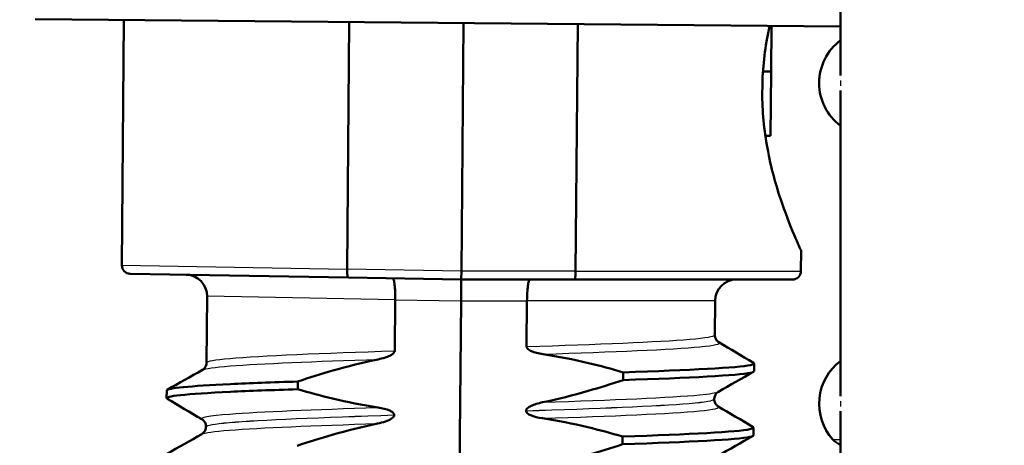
# Model space of a CAD drawing. Header units: millimetres. Extents: x 100 to 2000, y 93 to 2870.
# Tile 23 of 32: x 489 to 512, y 1660 to 1670. Entities that reach past the tile are written whole.
import ezdxf

# ---------------------------------------------------------------- set-up
doc = ezdxf.new("R2010")
doc.units = ezdxf.units.MM
doc.header["$LTSCALE"] = 10
for name, color, linetype, lineweight in [('Dimensions(ISO)', 7, 'Continuous', 25), ('Hatch', 7, 'Continuous', 9), ('Visible Edges(ISO)', 7, 'Continuous', 50), ('Visible Tangent Edges(ISO)', 7, 'Continuous', 25)]:
    doc.layers.add(name, color=color, linetype=linetype, lineweight=lineweight)
doc.styles.add('Text_3.5mm', font='arial.ttf', dxfattribs={"width": 0.9})
doc.dimstyles.new('KS-STANDARD', dxfattribs={"dimscale": 10, "dimtxt": 3.5, "dimasz": 2.5, "dimexe": 3.175, "dimexo": 0, "dimgap": 0.8, "dimtad": 1, "dimdec": 1, "dimrnd": 1e-08, "dimtxsty": 'Text_3.5mm', "dimcen": 0.09, "dimdle": 10, "dimclrd": 7, "dimclre": 7, "dimclrt": 7, "dimadec": 0, "dimazin": 2, "dimtfac": 0.714286, "dimtdec": 4, "dimtmove": 0, "dimatfit": 3, "dimfxl": 0, "dimtolj": 1, "dimlwd": 25, "dimlwe": 25, "dimarcsym": 0})

# ---------------------------------------------------------------- blocks, each defined once
blk = doc.blocks.new('*D11')
at = {"layer": 'Defpoints', "color": 0, "linetype": 'Continuous'}
for p in [(650.425, 2053.773), (399.025, 1761.492), (650.425, 1557.903)]:
    blk.add_point(p, dxfattribs=at)
at = {"layer": 'Dimensions(ISO)', "color": 7, "linetype": 'Continuous', "lineweight": 25}
for p, q in [((399.025, 1761.492), (399.025, 2085.523)), ((650.425, 1557.903), (650.425, 2085.523)), ((424.025, 2053.773), (625.425, 2053.773))]:
    blk.add_line(p, q, dxfattribs=at)
at = {"layer": 'Dimensions(ISO)', "color": 7, "linetype": 'Continuous'}
for points in [[(424.025, 2057.94), (424.025, 2049.607), (399.025, 2053.773)], [(625.425, 2057.94), (625.425, 2049.607), (650.425, 2053.773)]]:
    blk.add_solid(points, dxfattribs=at)
at = {"layer": 'Dimensions(ISO)', "color": 7, "linetype": 'Continuous', "lineweight": 25, "insert": (493.199, 2079.644), "char_height": 35, "attachment_point": 4, "style": 'Text_3.5mm'}
blk.add_mtext('\\A1;251', dxfattribs=at)

msp = doc.modelspace()

# ---------------------------------------------------------------- hatches: boundary and pattern name
at = {"layer": 'Hatch'}
h = msp.add_hatch(dxfattribs=at)
h.set_pattern_fill('ANSI31', color=256, scale=254, angle=90, style=0)
h.set_pattern_definition([(135, (0, 0), (-22.45064, -22.45064), [])])
edge = h.paths.add_edge_path()
edge.add_line((590.425, 1545.3), (605.755, 1545.3))
edge.add_line((605.755, 1545.3), (605.619, 1547.242))
edge.add_ellipse((605.321, 1546.079), major_axis=(1.199, -0.042), ratio=1, start_angle=77.607, end_angle=90)
edge.add_line((605.363, 1547.278), (593.404, 1547.696))
edge.add_ellipse((593.408, 1547.796), major_axis=(-0.0999, 0.0035), ratio=1, start_angle=0, end_angle=90, ccw=False)
edge.add_line((593.308, 1547.8), (593.322, 1548.199))
edge.add_ellipse((593.422, 1548.196), major_axis=(0.0035, 0.0999), ratio=1, start_angle=2, end_angle=90, ccw=False)
edge.add_line((593.422, 1548.296), (605.546, 1548.296))
edge.add_line((605.546, 1548.296), (605.475, 1549.303))
edge.add_ellipse((604.478, 1549.234), major_axis=(-0.07, 0.998), ratio=1, start_angle=270, end_angle=341)
edge.add_line((604.736, 1550.2), (594.691, 1552.891))
edge.add_ellipse((594.95, 1553.857), major_axis=(-0.966, 0.259), ratio=1, start_angle=54.5, end_angle=90, ccw=False)
edge.add_line((594.178, 1553.221), (592.514, 1555.24))
edge.add_ellipse((593.286, 1555.876), major_axis=(-0.636, 0.772), ratio=1, start_angle=54.5, end_angle=90, ccw=False)
edge.add_line((592.288, 1555.806), (592.141, 1557.903))
edge.add_ellipse((588.65, 1557.659), major_axis=(-0.244, 3.491), ratio=1, start_angle=270, end_angle=353)
edge.add_line((588.833, 1561.154), (564.358, 1562.436))
edge.add_spline(control_points=[(564.358, 1562.436), (562.726, 1562.522), (561.119, 1562.874), (558.081, 1564.082), (556.672, 1564.93), (553.938, 1567.254), (552.712, 1568.798), (550.919, 1572.269), (550.371, 1574.163), (550.201, 1576.109)], knot_values=[-2.152597, -2.152597, -2.152597, -2.152597, -1.662265, -1.662265, -1.171933, -1.171933, -0.585967, -0.585967, 0, 0, 0, 0], degree=3, periodic=0)
edge.add_line((550.201, 1576.109), (534.986, 1750.016))
edge.add_ellipse((533.491, 1749.885), major_axis=(-0.131, 1.494), ratio=1, start_angle=270, end_angle=354.5)
edge.add_line((533.504, 1751.385), (525.02, 1751.459))
edge.add_line((525.02, 1751.459), (516.067, 1751.538))
edge.add_line((516.067, 1751.538), (516.011, 1745.038))
edge.add_line((516.011, 1745.038), (517.725, 1745.023))
edge.add_ellipse((517.716, 1744.023), major_axis=(1, -0.009), ratio=1, start_angle=10, end_angle=90, ccw=False)
edge.add_line((518.702, 1744.188), (518.914, 1742.926))
edge.add_ellipse((519.407, 1743.008), major_axis=(0.083, -0.493), ratio=1, start_angle=270, end_angle=350)
edge.add_line((519.402, 1742.508), (525.54, 1742.455))
edge.add_ellipse((525.501, 1737.955), major_axis=(4.5, -0.039), ratio=1, start_angle=5.5, end_angle=90, ccw=False)
edge.add_line((529.984, 1738.347), (544.563, 1571.702))
edge.add_spline(control_points=[(544.563, 1571.702), (544.753, 1569.531), (545.297, 1567.405), (547.048, 1563.414), (548.244, 1561.575), (551.468, 1558.041), (553.582, 1556.478), (558.29, 1554.251), (560.84, 1553.608), (563.44, 1553.472)], knot_values=[-2.870129, -2.870129, -2.870129, -2.870129, -2.216354, -2.216354, -1.562578, -1.562578, -0.781289, -0.781289, 0, 0, 0, 0], degree=3, periodic=0)
edge.add_line((563.44, 1553.472), (577.941, 1552.712))
edge.add_ellipse((577.418, 1542.726), major_axis=(9.986, -0.523), ratio=1, start_angle=37.8602, end_angle=90, ccw=False)
edge.add_ellipse((593.829, 1554.157), major_axis=(5.716, -8.205), ratio=1, start_angle=270, end_angle=302.2923)
edge.add_ellipse((590.425, 1544.8), major_axis=(0.143, 0.479), ratio=1, start_angle=16.5598, end_angle=90, ccw=False)
edge = h.paths.add_edge_path()
edge.add_line((476.022, 1751.887), (467.538, 1751.961))
edge.add_ellipse((467.564, 1754.961), major_axis=(-3, 0.026), ratio=1, start_angle=5.5, end_angle=90, ccw=False)
edge.add_line((464.576, 1754.699), (464.145, 1759.622))
edge.add_ellipse((462.651, 1759.492), major_axis=(-0.131, 1.494), ratio=1, start_angle=270, end_angle=355)
edge.add_line((462.651, 1760.992), (447.525, 1760.992))
edge.add_line((447.525, 1760.992), (447.525, 1754.992))
edge.add_line((447.525, 1754.992), (449.025, 1754.992))
edge.add_line((449.025, 1754.992), (453.025, 1754.992))
edge.add_ellipse((453.025, 1753.992), major_axis=(1, 0), ratio=1, start_angle=0, end_angle=90, ccw=False)
edge.add_line((454.025, 1753.992), (454.025, 1744.041))
edge.add_line((454.025, 1744.041), (455.854, 1737.215))
edge.add_ellipse((458.752, 1737.992), major_axis=(0.776, -2.898), ratio=1, start_angle=270, end_angle=345)
edge.add_line((458.752, 1734.992), (460.898, 1734.992))
edge.add_ellipse((460.898, 1737.992), major_axis=(3, 0), ratio=1, start_angle=270, end_angle=345.7615)
edge.add_line((463.806, 1737.254), (464.487, 1739.937))
edge.add_ellipse((468.364, 1738.953), major_axis=(0.984, 3.877), ratio=1, start_angle=13.7385, end_angle=90, ccw=False)
edge.add_line((468.399, 1742.953), (481.483, 1742.839))
edge.add_ellipse((481.488, 1743.339), major_axis=(0.5, -0.004), ratio=1, start_angle=270, end_angle=350)
edge.add_line((481.979, 1743.248), (482.212, 1744.506))
edge.add_ellipse((483.196, 1744.324), major_axis=(0.182, 0.983), ratio=1, start_angle=10, end_angle=90, ccw=False)
edge.add_line((483.204, 1745.324), (484.919, 1745.309))
edge.add_line((484.919, 1745.309), (484.975, 1751.809))
edge.add_line((484.975, 1751.809), (476.022, 1751.887))
edge = h.paths.add_edge_path()
edge.add_line((705.458, 1545.3), (710.425, 1545.3))
edge.add_ellipse((710.425, 1544.8), major_axis=(0.5, 0), ratio=1, start_angle=16.5598, end_angle=90, ccw=False)
edge.add_ellipse((707.022, 1554.157), major_axis=(9.215, 3.883), ratio=1, start_angle=270, end_angle=302.2923)
edge.add_ellipse((723.433, 1542.726), major_axis=(5.716, 8.205), ratio=1, start_angle=37.8602, end_angle=90, ccw=False)
edge.add_line((722.909, 1552.712), (905.381, 1562.275))
edge.add_spline(control_points=[(905.381, 1562.275), (907.557, 1562.389), (909.7, 1562.858), (913.75, 1564.469), (915.63, 1565.6), (919.274, 1568.699), (920.909, 1570.757), (923.299, 1575.385), (924.031, 1577.91), (924.258, 1580.505)], knot_values=[-2.870129, -2.870129, -2.870129, -2.870129, -2.216354, -2.216354, -1.562578, -1.562578, -0.781289, -0.781289, 0, 0, 0, 0], degree=3, periodic=0)
edge.add_line((924.258, 1580.505), (935.37, 1707.523))
edge.add_ellipse((1034.99, 1698.808), major_axis=(8.716, 99.619), ratio=1, start_angle=77, end_angle=90, ccw=False)
edge.add_line((939.884, 1729.71), (941.439, 1734.494))
edge.add_ellipse((922.418, 1740.674), major_axis=(6.18, 19.021), ratio=1, start_angle=270, end_angle=273)
edge.add_line((941.736, 1735.498), (944.025, 1744.041))
edge.add_line((944.025, 1744.041), (944.025, 1753.992))
edge.add_ellipse((945.025, 1753.992), major_axis=(0, 1), ratio=1, start_angle=0, end_angle=90, ccw=False)
edge.add_line((945.025, 1754.992), (949.025, 1754.992))
edge.add_line((949.025, 1754.992), (950.525, 1754.992))
edge.add_line((950.525, 1754.992), (950.525, 1760.992))
edge.add_line((950.525, 1760.992), (935.4, 1760.992))
edge.add_ellipse((935.4, 1759.492), major_axis=(-1.5, 0), ratio=1, start_angle=270, end_angle=355)
edge.add_line((933.906, 1759.622), (918.62, 1584.911))
edge.add_spline(control_points=[(918.62, 1584.911), (918.478, 1583.283), (918.07, 1581.689), (916.757, 1578.696), (915.86, 1577.316), (913.442, 1574.666), (911.856, 1573.494), (908.325, 1571.824), (906.413, 1571.342), (904.462, 1571.239)], knot_values=[-2.152597, -2.152597, -2.152597, -2.152597, -1.662265, -1.662265, -1.171933, -1.171933, -0.585967, -0.585967, 0, 0, 0, 0], degree=3, periodic=0)
edge.add_line((904.462, 1571.239), (712.018, 1561.154))
edge.add_ellipse((712.201, 1557.659), major_axis=(-3.495, -0.183), ratio=1, start_angle=270, end_angle=353)
edge.add_line((708.709, 1557.903), (708.563, 1555.806))
edge.add_ellipse((707.565, 1555.876), major_axis=(-0.07, -0.998), ratio=1, start_angle=54.5, end_angle=90, ccw=False)
edge.add_line((708.337, 1555.24), (706.673, 1553.221))
edge.add_ellipse((705.901, 1553.857), major_axis=(-0.636, -0.772), ratio=1, start_angle=54.5, end_angle=90, ccw=False)
edge.add_line((706.16, 1552.891), (696.114, 1550.2))
edge.add_ellipse((696.373, 1549.234), major_axis=(-0.966, -0.259), ratio=1, start_angle=270, end_angle=341)
edge.add_line((695.376, 1549.303), (695.305, 1548.296))
edge.add_line((695.305, 1548.296), (707.429, 1548.296))
edge.add_ellipse((707.429, 1548.196), major_axis=(0.1, 0), ratio=1, start_angle=2, end_angle=90, ccw=False)
edge.add_line((707.529, 1548.199), (707.543, 1547.8))
edge.add_ellipse((707.443, 1547.796), major_axis=(0.0035, -0.0999), ratio=1, start_angle=0, end_angle=90, ccw=False)
edge.add_line((707.446, 1547.696), (695.488, 1547.278))
edge.add_ellipse((695.53, 1546.079), major_axis=(1.162, 0.298), ratio=1, start_angle=77.607, end_angle=90)
edge.add_line((695.231, 1547.242), (695.096, 1545.3))
edge.add_line((695.096, 1545.3), (705.458, 1545.3))

# ---------------------------------------------------------------- linework, layer by layer
at = {"layer": 'Visible Edges(ISO)'}
for p, q in [((508.622, 1675.596), (508.622, 1668.448)), ((508.622, 1669.599), (489.789, 1669.764)), ((491.866, 1669.746), (491.816, 1664.013)), ((497.133, 1669.7), (497.083, 1663.923)), ((499.755, 1663.877), (499.806, 1669.676)), ((502.428, 1663.877), (502.478, 1669.653)), ((506.996, 1668.542), (507.005, 1669.613)), ((506.808, 1668.543), (506.996, 1668.542)), ((506.983, 1667.039), (506.996, 1668.542)), ((506.791, 1667.978), (506.794, 1668.253)), ((508.622, 1668.096), (508.622, 1660.948)), ((506.864, 1667.04), (506.983, 1667.039)), ((507.7, 1664.357), (507.695, 1663.875)), ((497.115, 1663.723), (492.013, 1663.812)), ((497.083, 1663.923), (497.083, 1663.923)), ((499.753, 1663.677), (499.755, 1663.877)), ((502.428, 1663.876), (502.428, 1663.877)), ((497.115, 1663.723), (499.753, 1663.677)), ((499.749, 1663.177), (499.753, 1663.677)), ((499.753, 1663.677), (502.392, 1663.677)), ((507.495, 1663.677), (502.392, 1663.677)), ((493.81, 1663.285), (493.796, 1661.736)), ((498.197, 1662.011), (498.208, 1663.203)), ((498.208, 1663.203), (498.208, 1663.205)), ((499.618, 1648.177), (499.749, 1663.177)), ((501.29, 1663.177), (501.281, 1662.109)), ((501.29, 1663.178), (501.29, 1663.177)), ((505.689, 1663.181), (505.682, 1662.383)), ((506.601, 1661.535), (506.603, 1661.715)), ((503.537, 1661.507), (503.536, 1661.327)), ((495.928, 1661.113), (495.93, 1661.293)), ((492.863, 1660.904), (492.865, 1661.085)), ((505.669, 1660.883), (505.669, 1660.882)), ((501.268, 1660.609), (501.268, 1660.608)), ((508.622, 1660.596), (508.622, 1650.736)), ((498.184, 1660.51), (498.184, 1660.511)), ((493.783, 1660.237), (493.783, 1660.236)), ((506.588, 1660.034), (506.589, 1660.214)), ((503.524, 1660.006), (503.523, 1659.826))]:
    msp.add_line(p, q, dxfattribs=at)
for centre, radius, start, end in [((509.372, 1668.272), 1.25, 126.8699, 233.1301), ((492.016, 1664.012), 0.2, 179.5, 269), ((493.31, 1663.289), 0.5, 359.5, 89), ((507.495, 1663.877), 0.2, 270, 359.5), ((506.189, 1663.177), 0.5, 90, 179.5), ((509.372, 1660.772), 1.25, 126.8699, 221.8103), ((508.813, 1660.272), 0.5, 221.8103, 247.5445)]:
    msp.add_arc(centre, radius, start, end, dxfattribs=at)
for points, knots in [([(506.794, 1668.253), (506.806, 1668.691), (506.863, 1669.144), (506.955, 1669.578), (506.959, 1669.596), (506.963, 1669.614)], [1.1640323, 1.1640323, 1.1640323, 1.1640323, 1.2942934, 1.2942934, 1.2999834, 1.2999834, 1.2999834, 1.2999834]), ([(507.7, 1664.357), (507.7, 1664.357), (507.653, 1664.455), (507.486, 1664.842), (507.367, 1665.13), (507.14, 1665.79), (507.015, 1666.207), (506.846, 1667.086), (506.796, 1667.54), (506.791, 1667.978)], [0.5751742, 0.5751742, 0.5751742, 0.5751742, 0.7188162, 0.7188162, 0.8624582, 0.8624582, 1.0064033, 1.0064033, 1.1366644, 1.1366644, 1.1366644, 1.1366644]), ([(497.115, 1663.723), (497.115, 1663.723), (497.115, 1663.723), (497.11, 1663.723), (497.105, 1663.729), (497.097, 1663.75), (497.093, 1663.765), (497.088, 1663.802), (497.085, 1663.824), (497.083, 1663.871), (497.082, 1663.897), (497.083, 1663.923)], [-0.00014766, -0.00014766, -0.00014766, -0.00014766, 0, 0, 0.00817129, 0.00817129, 0.01605744, 0.01605744, 0.02382977, 0.02382977, 0.03154517, 0.03154517, 0.03154517, 0.03154517]), ([(502.392, 1663.677), (502.392, 1663.677), (502.392, 1663.677), (502.397, 1663.677), (502.402, 1663.682), (502.411, 1663.703), (502.415, 1663.718), (502.421, 1663.755), (502.424, 1663.777), (502.427, 1663.825), (502.428, 1663.85), (502.428, 1663.876)], [-0.03167383, -0.03167383, -0.03167383, -0.03167383, -0.03152626, -0.03152626, -0.02335987, -0.02335987, -0.01547845, -0.01547845, -0.00771078, -0.00771078, 0, 0, 0, 0]), ([(498.15, 1663.705), (498.15, 1663.705), (498.15, 1663.705), (498.159, 1663.704), (498.167, 1663.69), (498.183, 1663.638), (498.189, 1663.601), (498.2, 1663.508), (498.204, 1663.453), (498.208, 1663.333), (498.209, 1663.269), (498.208, 1663.205)], [-0.07896675, -0.07896675, -0.07896675, -0.07896675, -0.0786466, -0.0786466, -0.0584869, -0.0584869, -0.03885468, -0.03885468, -0.01938505, -0.01938505, 0, 0, 0, 0]), ([(501.357, 1663.677), (501.357, 1663.677), (501.357, 1663.677), (501.348, 1663.676), (501.339, 1663.662), (501.323, 1663.61), (501.316, 1663.573), (501.304, 1663.481), (501.299, 1663.426), (501.292, 1663.306), (501.29, 1663.242), (501.29, 1663.178)], [-0.00032025, -0.00032025, -0.00032025, -0.00032025, 0, 0, 0.02016604, 0.02016604, 0.03980443, 0.03980443, 0.05928019, 0.05928019, 0.07867133, 0.07867133, 0.07867133, 0.07867133]), ([(505.682, 1662.383), (505.682, 1662.349), (505.691, 1662.315), (505.716, 1662.266), (505.73, 1662.248), (505.755, 1662.224), (505.766, 1662.217), (505.774, 1662.212), (505.775, 1662.211), (505.775, 1662.211)], [0, 0, 0, 0, 0.01563679, 0.01563679, 0.02960477, 0.02960477, 0.04518607, 0.04518607, 0.04675566, 0.04675566, 0.04675566, 0.04675566]), ([(497.81, 1661.811), (497.916, 1661.833), (498.012, 1661.863), (498.109, 1661.91), (498.138, 1661.927), (498.17, 1661.955), (498.18, 1661.966), (498.19, 1661.982), (498.193, 1661.988), (498.196, 1661.997), (498.196, 1661.999), (498.197, 1662.004), (498.197, 1662.005), (498.197, 1662.007), (498.197, 1662.008), (498.197, 1662.009), (498.197, 1662.009), (498.197, 1662.01), (498.197, 1662.01), (498.197, 1662.011)], [-0.03978694, -0.03978694, -0.03978694, -0.03978694, -0.01651478, -0.01651478, -0.0075637, -0.0075637, -0.00358267, -0.00358267, -0.00171374, -0.00171374, -0.00084489, -0.00084489, -0.00042059, -0.00042059, -0.00020999, -0.00020999, -0.00010493, -0.00010493, 0, 0, 0, 0]), ([(501.281, 1662.109), (501.281, 1662.104), (501.282, 1662.1), (501.284, 1662.09), (501.286, 1662.085), (501.294, 1662.071), (501.301, 1662.062), (501.332, 1662.033), (501.364, 1662.016), (501.462, 1661.974), (501.559, 1661.949), (501.666, 1661.933)], [-0.05473825, -0.05473825, -0.05473825, -0.05473825, -0.05269081, -0.05269081, -0.05054514, -0.05054514, -0.04561181, -0.04561181, -0.03251755, -0.03251755, 0, 0, 0, 0]), ([(501.666, 1661.933), (502.022, 1661.879), (502.375, 1661.809), (502.998, 1661.66), (503.269, 1661.586), (503.537, 1661.507)], [-0.1920259, -0.1920259, -0.1920259, -0.1920259, -0.0840256, -0.0840256, 0, 0, 0, 0]), ([(493.7, 1661.566), (493.708, 1661.57), (493.719, 1661.576), (493.743, 1661.6), (493.755, 1661.613), (493.781, 1661.656), (493.793, 1661.689), (493.796, 1661.729), (493.796, 1661.733), (493.796, 1661.736)], [0, 0, 0, 0, 0.01675146, 0.01675146, 0.02873921, 0.02873921, 0.0449543, 0.0449543, 0.04675997, 0.04675997, 0.04675997, 0.04675997]), ([(495.93, 1661.293), (496.2, 1661.383), (496.472, 1661.469), (497.097, 1661.648), (497.452, 1661.737), (497.81, 1661.811)], [-0.1951068, -0.1951068, -0.1951068, -0.1951068, -0.109617, -0.109617, 0, 0, 0, 0]), ([(503.537, 1661.507), (505.113, 1661.559), (506.221, 1661.615), (506.517, 1661.678), (506.596, 1661.695), (506.617, 1661.712), (506.585, 1661.73)], [52.423241, 52.423241, 52.423241, 52.423241, 53.249787, 53.249787, 53.249787, 53.467266, 53.467266, 53.467266, 53.467266]), ([(503.536, 1661.327), (505.111, 1661.379), (506.219, 1661.435), (506.516, 1661.498), (506.572, 1661.51), (506.599, 1661.523), (506.598, 1661.535)], [52.4232414, 52.4232414, 52.4232414, 52.4232414, 53.2497872, 53.2497872, 53.2497872, 53.4070751, 53.4070751, 53.4070751, 53.4070751]), ([(492.868, 1661.085), (492.875, 1661.138), (493.399, 1661.187), (494.354, 1661.232), (494.8, 1661.253), (495.333, 1661.273), (495.93, 1661.293)], [50.2654825, 50.2654825, 50.2654825, 50.2654825, 50.9364829, 50.9364829, 50.9364829, 51.2493161, 51.2493161, 51.2493161, 51.2493161]), ([(503.536, 1661.327), (503.266, 1661.236), (502.993, 1661.151), (502.369, 1660.972), (502.014, 1660.883), (501.656, 1660.808)], [-0.1951068, -0.1951068, -0.1951068, -0.1951068, -0.109617, -0.109617, 0, 0, 0, 0]), ([(492.877, 1660.89), (492.783, 1660.949), (493.312, 1661.003), (494.353, 1661.052), (494.798, 1661.073), (495.332, 1661.093), (495.928, 1661.113)], [50.205291, 50.205291, 50.205291, 50.205291, 50.936483, 50.936483, 50.936483, 51.249316, 51.249316, 51.249316, 51.249316]), ([(497.8, 1660.687), (497.443, 1660.741), (497.09, 1660.811), (496.468, 1660.96), (496.197, 1661.033), (495.928, 1661.113)], [-0.1920259, -0.1920259, -0.1920259, -0.1920259, -0.0840256, -0.0840256, 0, 0, 0, 0]), ([(505.765, 1661.054), (505.758, 1661.05), (505.747, 1661.043), (505.722, 1661.02), (505.71, 1661.007), (505.684, 1660.964), (505.672, 1660.93), (505.669, 1660.891), (505.669, 1660.887), (505.669, 1660.883)], [0, 0, 0, 0, 0.01675146, 0.01675146, 0.02873921, 0.02873921, 0.0449543, 0.0449543, 0.04675997, 0.04675997, 0.04675997, 0.04675997]), ([(501.656, 1660.808), (501.55, 1660.786), (501.454, 1660.756), (501.357, 1660.709), (501.328, 1660.693), (501.295, 1660.664), (501.286, 1660.654), (501.275, 1660.638), (501.273, 1660.632), (501.27, 1660.623), (501.269, 1660.62), (501.268, 1660.616), (501.268, 1660.615), (501.268, 1660.613), (501.268, 1660.612), (501.268, 1660.611), (501.268, 1660.611), (501.268, 1660.61), (501.268, 1660.61), (501.268, 1660.609)], [-0.03978694, -0.03978694, -0.03978694, -0.03978694, -0.01651478, -0.01651478, -0.0075637, -0.0075637, -0.00358267, -0.00358267, -0.00171374, -0.00171374, -0.00084489, -0.00084489, -0.00042059, -0.00042059, -0.00020999, -0.00020999, -0.00010493, -0.00010493, 0, 0, 0, 0]), ([(505.669, 1660.882), (505.669, 1660.848), (505.678, 1660.814), (505.703, 1660.765), (505.717, 1660.747), (505.742, 1660.723), (505.753, 1660.716), (505.761, 1660.711), (505.761, 1660.71), (505.762, 1660.71)], [0, 0, 0, 0, 0.01563679, 0.01563679, 0.02960477, 0.02960477, 0.04518607, 0.04518607, 0.04675566, 0.04675566, 0.04675566, 0.04675566]), ([(498.184, 1660.511), (498.184, 1660.515), (498.184, 1660.52), (498.181, 1660.53), (498.18, 1660.534), (498.172, 1660.549), (498.164, 1660.558), (498.133, 1660.587), (498.101, 1660.604), (498.004, 1660.646), (497.907, 1660.671), (497.8, 1660.687)], [-0.05473825, -0.05473825, -0.05473825, -0.05473825, -0.05269081, -0.05269081, -0.05054514, -0.05054514, -0.04561181, -0.04561181, -0.03251755, -0.03251755, 0, 0, 0, 0]), ([(501.268, 1660.608), (501.268, 1660.603), (501.269, 1660.599), (501.271, 1660.589), (501.273, 1660.585), (501.28, 1660.57), (501.288, 1660.561), (501.319, 1660.532), (501.351, 1660.515), (501.448, 1660.473), (501.545, 1660.448), (501.653, 1660.432)], [-0.05473825, -0.05473825, -0.05473825, -0.05473825, -0.05269081, -0.05269081, -0.05054514, -0.05054514, -0.04561181, -0.04561181, -0.03251755, -0.03251755, 0, 0, 0, 0]), ([(493.783, 1660.237), (493.783, 1660.271), (493.774, 1660.305), (493.75, 1660.354), (493.735, 1660.371), (493.71, 1660.396), (493.7, 1660.403), (493.692, 1660.408), (493.691, 1660.409), (493.69, 1660.409)], [0, 0, 0, 0, 0.01563679, 0.01563679, 0.02960477, 0.02960477, 0.04518607, 0.04518607, 0.04675566, 0.04675566, 0.04675566, 0.04675566]), ([(495.917, 1659.792), (496.187, 1659.882), (496.459, 1659.968), (497.084, 1660.147), (497.439, 1660.236), (497.797, 1660.31)], [-0.1951068, -0.1951068, -0.1951068, -0.1951068, -0.109617, -0.109617, 0, 0, 0, 0]), ([(497.797, 1660.31), (497.859, 1660.323), (497.923, 1660.34), (498.038, 1660.38), (498.086, 1660.402), (498.137, 1660.436), (498.153, 1660.449), (498.171, 1660.471), (498.176, 1660.479), (498.183, 1660.495), (498.184, 1660.502), (498.184, 1660.51)], [-0.03714578, -0.03714578, -0.03714578, -0.03714578, -0.02352479, -0.02352479, -0.01076423, -0.01076423, -0.00516478, -0.00516478, -0.00220521, -0.00220521, 0, 0, 0, 0]), ([(501.653, 1660.432), (502.009, 1660.378), (502.362, 1660.308), (502.985, 1660.159), (503.256, 1660.086), (503.524, 1660.006)], [-0.1920259, -0.1920259, -0.1920259, -0.1920259, -0.0840256, -0.0840256, 0, 0, 0, 0]), ([(493.687, 1660.065), (493.694, 1660.069), (493.705, 1660.076), (493.73, 1660.099), (493.742, 1660.112), (493.768, 1660.155), (493.78, 1660.188), (493.783, 1660.228), (493.783, 1660.232), (493.783, 1660.236)], [0, 0, 0, 0, 0.01675146, 0.01675146, 0.02873921, 0.02873921, 0.0449543, 0.0449543, 0.04675997, 0.04675997, 0.04675997, 0.04675997]), ([(503.524, 1660.006), (505.1, 1660.058), (506.207, 1660.114), (506.504, 1660.178), (506.582, 1660.194), (506.604, 1660.211), (506.572, 1660.229)], [46.140056, 46.140056, 46.140056, 46.140056, 46.966602, 46.966602, 46.966602, 47.184081, 47.184081, 47.184081, 47.184081]), ([(503.523, 1659.826), (505.098, 1659.878), (506.206, 1659.934), (506.503, 1659.997), (506.559, 1660.009), (506.586, 1660.022), (506.585, 1660.034)], [46.1400561, 46.1400561, 46.1400561, 46.1400561, 46.9666019, 46.9666019, 46.9666019, 47.1238898, 47.1238898, 47.1238898, 47.1238898]), ([(503.523, 1659.826), (503.253, 1659.735), (502.98, 1659.65), (502.355, 1659.471), (502.001, 1659.382), (501.643, 1659.308)], [-0.1951068, -0.1951068, -0.1951068, -0.1951068, -0.109617, -0.109617, 0, 0, 0, 0])]:
    msp.add_open_spline(points, degree=3, knots=knots, dxfattribs=at)
for points in [[(505.775, 1662.211), (506.047, 1662.05), (506.319, 1661.89), (506.59, 1661.73)], [(492.877, 1661.099), (493.152, 1661.254), (493.426, 1661.41), (493.7, 1661.566)], [(506.588, 1661.521), (506.314, 1661.365), (506.04, 1661.21), (505.765, 1661.054)], [(493.69, 1660.409), (493.419, 1660.569), (493.147, 1660.73), (492.875, 1660.89)], [(505.762, 1660.71), (506.034, 1660.55), (506.305, 1660.389), (506.577, 1660.229)], [(492.864, 1659.598), (493.138, 1659.754), (493.413, 1659.909), (493.687, 1660.065)], [(506.575, 1660.02), (506.301, 1659.864), (506.026, 1659.709), (505.752, 1659.553)]]:
    msp.add_open_spline(points, degree=3, dxfattribs=at)
at = {"layer": 'Visible Tangent Edges(ISO)'}
for p, q in [((491.816, 1664.013), (497.083, 1663.923)), ((499.755, 1663.877), (497.083, 1663.923)), ((502.428, 1663.877), (499.755, 1663.877)), ((502.428, 1663.876), (507.695, 1663.875)), ((498.208, 1663.205), (493.81, 1663.285)), ((498.208, 1663.203), (499.749, 1663.177)), ((499.749, 1663.177), (501.29, 1663.177)), ((505.689, 1663.181), (501.29, 1663.178)), ((508.44, 1659.939), (508.622, 1659.939))]:
    msp.add_line(p, q, dxfattribs=at)
for centre in [(509.87, 1668.272), (509.87, 1660.772)]:
    msp.add_ellipse(centre, major_axis=(0, -1.25), ratio=0.997968, start_param=4.661404, end_param=4.763374, dxfattribs=at)
for points, knots in [([(501.281, 1662.109), (502.928, 1662.163), (504.359, 1662.219), (505.097, 1662.282), (505.48, 1662.314), (505.673, 1662.348), (505.673, 1662.383)], [52.09876, 52.09876, 52.09876, 52.09876, 52.959823, 52.959823, 52.959823, 53.407075, 53.407075, 53.407075, 53.407075]), ([(501.666, 1661.933), (503.303, 1661.986), (504.677, 1662.043), (505.334, 1662.105), (505.686, 1662.139), (505.829, 1662.174), (505.767, 1662.211)], [52.160598, 52.160598, 52.160598, 52.160598, 53.016916, 53.016916, 53.016916, 53.475378, 53.475378, 53.475378, 53.475378]), ([(493.805, 1661.736), (493.805, 1661.771), (493.983, 1661.803), (494.339, 1661.835), (495.065, 1661.898), (496.518, 1661.955), (498.197, 1662.011)], [50.265482, 50.265482, 50.265482, 50.265482, 50.696014, 50.696014, 50.696014, 51.573797, 51.573797, 51.573797, 51.573797]), ([(493.709, 1661.566), (493.764, 1661.597), (493.978, 1661.628), (494.349, 1661.657), (495.06, 1661.712), (496.33, 1661.763), (497.81, 1661.811)], [50.333785, 50.333785, 50.333785, 50.333785, 50.737778, 50.737778, 50.737778, 51.51196, 51.51196, 51.51196, 51.51196]), ([(501.656, 1660.808), (503.293, 1660.862), (504.667, 1660.919), (505.324, 1660.981), (505.571, 1661.005), (505.715, 1661.029), (505.758, 1661.054)], [52.160598, 52.160598, 52.160598, 52.160598, 53.016916, 53.016916, 53.016916, 53.338772, 53.338772, 53.338772, 53.338772]), ([(501.268, 1660.609), (502.915, 1660.663), (504.346, 1660.719), (505.084, 1660.782), (505.467, 1660.814), (505.66, 1660.848), (505.66, 1660.883)], [52.09876, 52.09876, 52.09876, 52.09876, 52.959823, 52.959823, 52.959823, 53.407075, 53.407075, 53.407075, 53.407075]), ([(501.268, 1660.608), (502.915, 1660.662), (504.346, 1660.718), (505.084, 1660.781), (505.467, 1660.813), (505.66, 1660.847), (505.66, 1660.882)], [45.815575, 45.815575, 45.815575, 45.815575, 46.676638, 46.676638, 46.676638, 47.12389, 47.12389, 47.12389, 47.12389]), ([(493.698, 1660.409), (493.627, 1660.453), (493.843, 1660.494), (494.339, 1660.532), (495.05, 1660.588), (496.32, 1660.638), (497.8, 1660.687)], [50.19718, 50.19718, 50.19718, 50.19718, 50.737778, 50.737778, 50.737778, 51.51196, 51.51196, 51.51196, 51.51196]), ([(501.653, 1660.432), (503.29, 1660.486), (504.664, 1660.542), (505.321, 1660.604), (505.673, 1660.638), (505.816, 1660.673), (505.754, 1660.71)], [45.877412, 45.877412, 45.877412, 45.877412, 46.733731, 46.733731, 46.733731, 47.192192, 47.192192, 47.192192, 47.192192]), ([(493.696, 1660.065), (493.751, 1660.096), (493.965, 1660.127), (494.336, 1660.156), (495.047, 1660.211), (496.317, 1660.262), (497.797, 1660.31)], [44.0506, 44.0506, 44.0506, 44.0506, 44.454593, 44.454593, 44.454593, 45.228775, 45.228775, 45.228775, 45.228775]), ([(493.792, 1660.236), (493.792, 1660.271), (493.97, 1660.303), (494.326, 1660.335), (495.052, 1660.398), (496.505, 1660.455), (498.184, 1660.511)], [50.265482, 50.265482, 50.265482, 50.265482, 50.696014, 50.696014, 50.696014, 51.573797, 51.573797, 51.573797, 51.573797]), ([(493.792, 1660.235), (493.792, 1660.27), (493.97, 1660.302), (494.326, 1660.334), (495.052, 1660.397), (496.505, 1660.454), (498.184, 1660.51)], [43.982297, 43.982297, 43.982297, 43.982297, 44.412828, 44.412828, 44.412828, 45.290612, 45.290612, 45.290612, 45.290612])]:
    msp.add_open_spline(points, degree=3, knots=knots, dxfattribs=at)

# ---------------------------------------------------------------- dimensions: what is measured, and where the dimension line sits
at = {"layer": 'Dimensions(ISO)', "color": 7, "linetype": 'Continuous', "lineweight": 25}
dim = msp.add_linear_dim(base=(650.425, 2053.773), p1=(399.025, 1761.492), p2=(650.425, 1557.903), angle=180, dimstyle='KS-STANDARD', override={"dimgap": 0.8, "dimdec": 0, "dimtol": 0, "dimlim": 0, "dimtp": 0, "dimtm": 0, "dimtdec": 4, "dimtofl": 0, "dimatfit": 1}, dxfattribs=at)
dim.commit()
dim.dimension.update_dxf_attribs({"geometry": '*D11', "text_midpoint": (525.225, 2053.773), "dimtype": 160})

doc.saveas('drawing.dxf')
